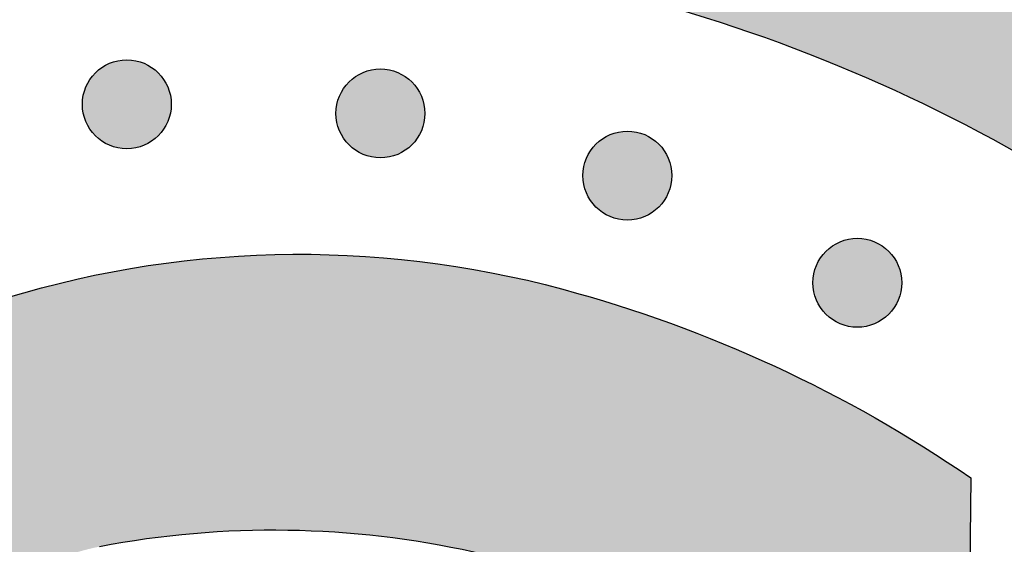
# Model space of a CAD drawing. Header units: millimetres. Extents: x -3873 to -97, y 912 to 4165.
# Tile 215 of 256: x -3594 to -3554, y 1727 to 1748. Entities that reach past the tile are written whole.
import ezdxf

# ---------------------------------------------------------------- set-up
doc = ezdxf.new("R2010")
doc.units = ezdxf.units.MM
doc.layers.add('pattern', color=7, linetype='Continuous', true_color=0x000000)

msp = doc.modelspace()

# ---------------------------------------------------------------- hatches: boundary and pattern name
at = {"layer": 'pattern'}
for points in [[(-3476.751, 1680.564), (-3477.647, 1679.425), (-3478.513, 1678.257), (-3479.348, 1677.063), (-3480.15, 1675.844), (-3480.919, 1674.6), (-3481.654, 1673.334), (-3482.353, 1672.046), (-3483.015, 1670.739), (-3483.641, 1669.413), (-3484.229, 1668.071), (-3484.778, 1666.714), (-3485.287, 1665.344), (-3485.758, 1663.962), (-3486.188, 1662.57), (-3486.579, 1661.17), (-3486.929, 1659.763), (-3487.116, 1661.305), (-3487.345, 1662.845), (-3487.614, 1664.382), (-3487.924, 1665.914), (-3488.275, 1667.439), (-3488.666, 1668.956), (-3489.097, 1670.464), (-3489.568, 1671.96), (-3490.078, 1673.443), (-3490.627, 1674.911), (-3491.214, 1676.364), (-3491.839, 1677.799), (-3492.5, 1679.216), (-3493.196, 1680.612), (-3493.928, 1681.986), (-3494.693, 1683.338), (-3493.711, 1685.137), (-3492.785, 1686.969), (-3491.916, 1688.83), (-3491.106, 1690.719), (-3490.355, 1692.633), (-3489.665, 1694.568), (-3489.037, 1696.522), (-3488.471, 1698.492), (-3488.236, 1699.393), (-3488.016, 1700.3), (-3487.812, 1701.213), (-3487.625, 1702.132), (-3487.453, 1703.055), (-3487.298, 1703.983), (-3487.159, 1704.916), (-3487.037, 1705.852), (-3486.932, 1706.791), (-3486.844, 1707.734), (-3486.772, 1708.678), (-3486.718, 1709.625), (-3486.681, 1710.573), (-3486.661, 1711.522), (-3486.659, 1712.471), (-3486.674, 1713.421), (-3486.706, 1714.37), (-3486.755, 1715.318), (-3486.821, 1716.265), (-3486.905, 1717.21), (-3487.005, 1718.153), (-3487.123, 1719.093), (-3487.257, 1720.03), (-3487.408, 1720.963), (-3487.576, 1721.892), (-3487.76, 1722.816), (-3487.961, 1723.736), (-3488.178, 1724.65), (-3488.41, 1725.558), (-3488.659, 1726.46), (-3488.922, 1727.356), (-3489.201, 1728.244), (-3489.481, 1729.066), (-3489.786, 1729.885), (-3490.116, 1730.7), (-3490.471, 1731.51), (-3490.853, 1732.313), (-3491.259, 1733.109), (-3491.69, 1733.895), (-3492.147, 1734.672), (-3492.628, 1735.438), (-3493.133, 1736.191), (-3493.661, 1736.931), (-3494.213, 1737.656), (-3494.787, 1738.366), (-3495.383, 1739.059), (-3496.001, 1739.735), (-3496.638, 1740.392), (-3497.295, 1741.029), (-3497.971, 1741.647), (-3498.664, 1742.243), (-3499.374, 1742.817), (-3500.099, 1743.369), (-3500.839, 1743.898), (-3501.592, 1744.403), (-3502.358, 1744.883), (-3503.135, 1745.34), (-3503.921, 1745.771), (-3504.717, 1746.178), (-3505.52, 1746.559), (-3506.33, 1746.914), (-3507.145, 1747.245), (-3507.964, 1747.549), (-3508.786, 1747.829), (-3509.675, 1748.108), (-3510.57, 1748.372), (-3511.472, 1748.62), (-3512.38, 1748.852), (-3513.294, 1749.069), (-3514.214, 1749.27), (-3515.138, 1749.454), (-3516.067, 1749.622), (-3517, 1749.773), (-3517.937, 1749.907), (-3518.877, 1750.025), (-3519.82, 1750.126), (-3520.765, 1750.209), (-3521.712, 1750.275), (-3522.66, 1750.325), (-3523.609, 1750.357), (-3524.559, 1750.371), (-3525.508, 1750.369), (-3526.457, 1750.349), (-3527.405, 1750.312), (-3528.352, 1750.258), (-3529.296, 1750.186), (-3530.239, 1750.098), (-3531.178, 1749.993), (-3532.114, 1749.871), (-3533.047, 1749.732), (-3533.975, 1749.577), (-3534.899, 1749.406), (-3535.817, 1749.218), (-3536.73, 1749.014), (-3537.638, 1748.795), (-3538.539, 1748.559), (-3540.507, 1747.994), (-3542.459, 1747.366), (-3544.392, 1746.677), (-3546.304, 1745.927), (-3548.191, 1745.117), (-3550.052, 1744.25), (-3551.882, 1743.325), (-3553.68, 1742.344), (-3554.769, 1742.947), (-3555.872, 1743.53), (-3556.987, 1744.093), (-3558.113, 1744.634), (-3559.25, 1745.154), (-3560.398, 1745.653), (-3561.555, 1746.13), (-3562.722, 1746.585), (-3563.897, 1747.017), (-3565.08, 1747.427), (-3566.27, 1747.814), (-3567.466, 1748.178), (-3568.669, 1748.518), (-3569.876, 1748.836), (-3571.088, 1749.13), (-3572.304, 1749.4), (-3569.397, 1750.092), (-3566.508, 1750.873), (-3563.641, 1751.741), (-3560.801, 1752.697), (-3557.991, 1753.737), (-3555.215, 1754.863), (-3552.477, 1756.07), (-3549.78, 1757.358), (-3548.483, 1757.886), (-3547.17, 1758.388), (-3545.841, 1758.862), (-3544.498, 1759.309), (-3543.142, 1759.727), (-3541.773, 1760.116), (-3540.393, 1760.475), (-3539.001, 1760.805), (-3537.6, 1761.103), (-3536.19, 1761.372), (-3534.772, 1761.608), (-3533.348, 1761.814), (-3531.917, 1761.987), (-3530.483, 1762.129), (-3529.044, 1762.238), (-3527.603, 1762.315), (-3526.161, 1762.36), (-3524.719, 1762.372), (-3523.277, 1762.352), (-3521.837, 1762.3), (-3520.401, 1762.215), (-3518.968, 1762.099), (-3517.54, 1761.95), (-3516.119, 1761.771), (-3514.705, 1761.56), (-3513.299, 1761.318), (-3511.902, 1761.046), (-3510.515, 1760.743), (-3509.139, 1760.412), (-3507.776, 1760.051), (-3506.425, 1759.662), (-3505.088, 1759.245), (-3503.942, 1758.855), (-3502.8, 1758.43), (-3501.664, 1757.97), (-3500.535, 1757.474), (-3499.415, 1756.943), (-3498.306, 1756.376), (-3497.209, 1755.775), (-3496.127, 1755.139), (-3495.059, 1754.468), (-3494.009, 1753.764), (-3492.978, 1753.027), (-3491.967, 1752.258), (-3490.977, 1751.458), (-3490.011, 1750.626), (-3489.069, 1749.766), (-3488.153, 1748.877), (-3487.264, 1747.961), (-3486.404, 1747.019), (-3485.573, 1746.053), (-3484.772, 1745.064), (-3484.003, 1744.052), (-3483.266, 1743.021), (-3482.562, 1741.971), (-3481.891, 1740.903), (-3481.255, 1739.821), (-3480.654, 1738.724), (-3480.087, 1737.615), (-3479.556, 1736.495), (-3479.06, 1735.366), (-3478.6, 1734.23), (-3478.175, 1733.088), (-3477.785, 1731.942), (-3477.279, 1730.304), (-3476.816, 1728.653), (-3476.398, 1726.99), (-3476.024, 1725.318), (-3475.487, 1722.568), (-3475.026, 1719.797), (-3474.641, 1717.008), (-3474.333, 1714.204), (-3474.102, 1711.387), (-3473.951, 1708.563), (-3473.878, 1705.733), (-3473.884, 1702.9), (-3473.97, 1700.069), (-3474.135, 1697.243), (-3474.378, 1694.425), (-3474.7, 1691.618), (-3475.099, 1688.825), (-3475.574, 1686.05), (-3476.125, 1683.295)], [(-3588.108, 1745.611), (-3588.136, 1745.638), (-3588.165, 1745.665), (-3588.195, 1745.692), (-3588.226, 1745.718), (-3588.258, 1745.744), (-3588.29, 1745.769), (-3588.323, 1745.794), (-3588.358, 1745.818), (-3588.392, 1745.841), (-3588.428, 1745.864), (-3588.465, 1745.886), (-3588.502, 1745.907), (-3588.54, 1745.928), (-3588.579, 1745.948), (-3588.618, 1745.966), (-3588.658, 1745.984), (-3588.699, 1746.001), (-3588.74, 1746.017), (-3588.782, 1746.033), (-3588.825, 1746.047), (-3588.868, 1746.06), (-3588.911, 1746.072), (-3588.955, 1746.083), (-3588.999, 1746.093), (-3589.044, 1746.101), (-3589.089, 1746.109), (-3589.134, 1746.115), (-3589.18, 1746.121), (-3589.225, 1746.125), (-3589.271, 1746.128), (-3589.317, 1746.13), (-3589.363, 1746.13), (-3589.409, 1746.13), (-3589.455, 1746.128), (-3589.5, 1746.125), (-3589.546, 1746.121), (-3589.592, 1746.115), (-3589.637, 1746.109), (-3589.682, 1746.101), (-3589.726, 1746.093), (-3589.771, 1746.083), (-3589.815, 1746.072), (-3589.858, 1746.06), (-3589.901, 1746.047), (-3589.944, 1746.033), (-3589.986, 1746.017), (-3590.027, 1746.001), (-3590.068, 1745.984), (-3590.108, 1745.966), (-3590.147, 1745.948), (-3590.186, 1745.928), (-3590.224, 1745.907), (-3590.261, 1745.886), (-3590.298, 1745.864), (-3590.333, 1745.841), (-3590.368, 1745.818), (-3590.402, 1745.794), (-3590.436, 1745.769), (-3590.468, 1745.744), (-3590.5, 1745.718), (-3590.53, 1745.692), (-3590.56, 1745.665), (-3590.589, 1745.638), (-3590.618, 1745.611), (-3590.645, 1745.582), (-3590.672, 1745.553), (-3590.699, 1745.524), (-3590.725, 1745.493), (-3590.751, 1745.461), (-3590.776, 1745.429), (-3590.801, 1745.395), (-3590.825, 1745.361), (-3590.848, 1745.326), (-3590.871, 1745.291), (-3590.893, 1745.254), (-3590.914, 1745.217), (-3590.935, 1745.179), (-3590.954, 1745.14), (-3590.973, 1745.101), (-3590.991, 1745.061), (-3591.008, 1745.02), (-3591.024, 1744.979), (-3591.039, 1744.937), (-3591.054, 1744.894), (-3591.067, 1744.851), (-3591.079, 1744.808), (-3591.09, 1744.764), (-3591.1, 1744.72), (-3591.108, 1744.675), (-3591.116, 1744.63), (-3591.122, 1744.585), (-3591.128, 1744.539), (-3591.132, 1744.494), (-3591.135, 1744.448), (-3591.137, 1744.402), (-3591.137, 1744.356), (-3591.137, 1744.31), (-3591.135, 1744.264), (-3591.132, 1744.218), (-3591.128, 1744.173), (-3591.122, 1744.127), (-3591.116, 1744.082), (-3591.108, 1744.037), (-3591.1, 1743.992), (-3591.09, 1743.948), (-3591.079, 1743.904), (-3591.067, 1743.861), (-3591.054, 1743.818), (-3591.039, 1743.775), (-3591.024, 1743.733), (-3591.008, 1743.692), (-3590.991, 1743.651), (-3590.973, 1743.611), (-3590.954, 1743.572), (-3590.935, 1743.533), (-3590.914, 1743.495), (-3590.893, 1743.458), (-3590.871, 1743.421), (-3590.848, 1743.385), (-3590.825, 1743.351), (-3590.801, 1743.316), (-3590.776, 1743.283), (-3590.751, 1743.251), (-3590.725, 1743.219), (-3590.699, 1743.188), (-3590.672, 1743.159), (-3590.645, 1743.129), (-3590.618, 1743.101), (-3590.589, 1743.074), (-3590.56, 1743.047), (-3590.53, 1743.02), (-3590.5, 1742.994), (-3590.468, 1742.968), (-3590.436, 1742.943), (-3590.402, 1742.918), (-3590.368, 1742.894), (-3590.333, 1742.871), (-3590.298, 1742.848), (-3590.261, 1742.826), (-3590.224, 1742.805), (-3590.186, 1742.784), (-3590.147, 1742.764), (-3590.108, 1742.746), (-3590.068, 1742.728), (-3590.027, 1742.711), (-3589.986, 1742.694), (-3589.944, 1742.679), (-3589.901, 1742.665), (-3589.858, 1742.652), (-3589.815, 1742.64), (-3589.771, 1742.629), (-3589.726, 1742.619), (-3589.682, 1742.611), (-3589.637, 1742.603), (-3589.592, 1742.596), (-3589.546, 1742.591), (-3589.5, 1742.587), (-3589.455, 1742.584), (-3589.409, 1742.582), (-3589.363, 1742.582), (-3589.317, 1742.582), (-3589.271, 1742.584), (-3589.225, 1742.587), (-3589.18, 1742.591), (-3589.134, 1742.596), (-3589.089, 1742.603), (-3589.044, 1742.611), (-3588.999, 1742.619), (-3588.955, 1742.629), (-3588.911, 1742.64), (-3588.868, 1742.652), (-3588.825, 1742.665), (-3588.782, 1742.679), (-3588.74, 1742.694), (-3588.699, 1742.711), (-3588.658, 1742.728), (-3588.618, 1742.746), (-3588.579, 1742.764), (-3588.54, 1742.784), (-3588.502, 1742.805), (-3588.465, 1742.826), (-3588.428, 1742.848), (-3588.392, 1742.871), (-3588.358, 1742.894), (-3588.323, 1742.918), (-3588.29, 1742.943), (-3588.258, 1742.968), (-3588.226, 1742.994), (-3588.195, 1743.02), (-3588.165, 1743.047), (-3588.136, 1743.074), (-3588.108, 1743.101), (-3588.081, 1743.129), (-3588.054, 1743.159), (-3588.027, 1743.188), (-3588.001, 1743.219), (-3587.975, 1743.251), (-3587.95, 1743.283), (-3587.925, 1743.316), (-3587.901, 1743.351), (-3587.878, 1743.385), (-3587.855, 1743.421), (-3587.833, 1743.458), (-3587.811, 1743.495), (-3587.791, 1743.533), (-3587.771, 1743.572), (-3587.752, 1743.611), (-3587.735, 1743.651), (-3587.718, 1743.692), (-3587.701, 1743.733), (-3587.686, 1743.775), (-3587.672, 1743.818), (-3587.659, 1743.861), (-3587.647, 1743.904), (-3587.636, 1743.948), (-3587.626, 1743.992), (-3587.618, 1744.037), (-3587.61, 1744.082), (-3587.603, 1744.127), (-3587.598, 1744.173), (-3587.594, 1744.218), (-3587.591, 1744.264), (-3587.589, 1744.31), (-3587.589, 1744.356), (-3587.589, 1744.402), (-3587.591, 1744.448), (-3587.594, 1744.494), (-3587.598, 1744.539), (-3587.603, 1744.585), (-3587.61, 1744.63), (-3587.618, 1744.675), (-3587.626, 1744.72), (-3587.636, 1744.764), (-3587.647, 1744.808), (-3587.659, 1744.851), (-3587.672, 1744.894), (-3587.686, 1744.937), (-3587.701, 1744.979), (-3587.718, 1745.02), (-3587.735, 1745.061), (-3587.752, 1745.101), (-3587.771, 1745.14), (-3587.791, 1745.179), (-3587.811, 1745.217), (-3587.833, 1745.254), (-3587.855, 1745.291), (-3587.878, 1745.326), (-3587.901, 1745.361), (-3587.925, 1745.395), (-3587.95, 1745.429), (-3587.975, 1745.461), (-3588.001, 1745.493), (-3588.027, 1745.524), (-3588.054, 1745.553), (-3588.081, 1745.582)], [(-3577.983, 1745.245), (-3578.011, 1745.273), (-3578.04, 1745.3), (-3578.07, 1745.327), (-3578.101, 1745.353), (-3578.132, 1745.379), (-3578.165, 1745.404), (-3578.198, 1745.429), (-3578.232, 1745.453), (-3578.267, 1745.476), (-3578.303, 1745.499), (-3578.339, 1745.521), (-3578.376, 1745.542), (-3578.414, 1745.563), (-3578.453, 1745.582), (-3578.493, 1745.601), (-3578.533, 1745.619), (-3578.573, 1745.636), (-3578.615, 1745.652), (-3578.657, 1745.667), (-3578.699, 1745.681), (-3578.742, 1745.694), (-3578.786, 1745.706), (-3578.829, 1745.717), (-3578.874, 1745.727), (-3578.918, 1745.736), (-3578.963, 1745.744), (-3579.009, 1745.75), (-3579.054, 1745.755), (-3579.1, 1745.76), (-3579.146, 1745.763), (-3579.191, 1745.764), (-3579.237, 1745.765), (-3579.283, 1745.764), (-3579.329, 1745.763), (-3579.375, 1745.76), (-3579.421, 1745.755), (-3579.466, 1745.75), (-3579.511, 1745.744), (-3579.556, 1745.736), (-3579.601, 1745.727), (-3579.645, 1745.717), (-3579.689, 1745.706), (-3579.733, 1745.694), (-3579.776, 1745.681), (-3579.818, 1745.667), (-3579.86, 1745.652), (-3579.901, 1745.636), (-3579.942, 1745.619), (-3579.982, 1745.601), (-3580.022, 1745.582), (-3580.06, 1745.563), (-3580.098, 1745.542), (-3580.136, 1745.521), (-3580.172, 1745.499), (-3580.208, 1745.476), (-3580.243, 1745.453), (-3580.277, 1745.429), (-3580.31, 1745.404), (-3580.343, 1745.379), (-3580.374, 1745.353), (-3580.405, 1745.327), (-3580.435, 1745.3), (-3580.464, 1745.273), (-3580.492, 1745.245), (-3580.52, 1745.217), (-3580.547, 1745.188), (-3580.573, 1745.158), (-3580.6, 1745.127), (-3580.625, 1745.096), (-3580.651, 1745.063), (-3580.675, 1745.03), (-3580.699, 1744.996), (-3580.723, 1744.961), (-3580.745, 1744.925), (-3580.767, 1744.889), (-3580.789, 1744.852), (-3580.809, 1744.814), (-3580.829, 1744.775), (-3580.848, 1744.735), (-3580.866, 1744.695), (-3580.883, 1744.655), (-3580.899, 1744.613), (-3580.914, 1744.571), (-3580.928, 1744.529), (-3580.941, 1744.486), (-3580.953, 1744.442), (-3580.964, 1744.399), (-3580.974, 1744.354), (-3580.983, 1744.31), (-3580.99, 1744.265), (-3580.997, 1744.219), (-3581.002, 1744.174), (-3581.006, 1744.128), (-3581.009, 1744.082), (-3581.011, 1744.037), (-3581.012, 1743.991), (-3581.011, 1743.945), (-3581.009, 1743.899), (-3581.006, 1743.853), (-3581.002, 1743.807), (-3580.997, 1743.762), (-3580.99, 1743.717), (-3580.983, 1743.672), (-3580.974, 1743.627), (-3580.964, 1743.583), (-3580.953, 1743.539), (-3580.941, 1743.495), (-3580.928, 1743.452), (-3580.914, 1743.41), (-3580.899, 1743.368), (-3580.883, 1743.327), (-3580.866, 1743.286), (-3580.848, 1743.246), (-3580.829, 1743.206), (-3580.809, 1743.168), (-3580.789, 1743.13), (-3580.767, 1743.092), (-3580.745, 1743.056), (-3580.723, 1743.02), (-3580.699, 1742.985), (-3580.675, 1742.951), (-3580.651, 1742.918), (-3580.625, 1742.885), (-3580.6, 1742.854), (-3580.573, 1742.823), (-3580.547, 1742.793), (-3580.52, 1742.764), (-3580.492, 1742.736), (-3580.464, 1742.709), (-3580.435, 1742.681), (-3580.405, 1742.655), (-3580.374, 1742.628), (-3580.343, 1742.603), (-3580.31, 1742.577), (-3580.277, 1742.553), (-3580.243, 1742.529), (-3580.208, 1742.505), (-3580.172, 1742.483), (-3580.136, 1742.461), (-3580.098, 1742.439), (-3580.06, 1742.419), (-3580.022, 1742.399), (-3579.982, 1742.38), (-3579.942, 1742.362), (-3579.901, 1742.345), (-3579.86, 1742.329), (-3579.818, 1742.314), (-3579.776, 1742.3), (-3579.733, 1742.287), (-3579.689, 1742.275), (-3579.645, 1742.264), (-3579.601, 1742.254), (-3579.556, 1742.245), (-3579.511, 1742.238), (-3579.466, 1742.231), (-3579.421, 1742.226), (-3579.375, 1742.222), (-3579.329, 1742.219), (-3579.283, 1742.217), (-3579.237, 1742.216), (-3579.191, 1742.217), (-3579.146, 1742.219), (-3579.1, 1742.222), (-3579.054, 1742.226), (-3579.009, 1742.231), (-3578.963, 1742.238), (-3578.918, 1742.245), (-3578.874, 1742.254), (-3578.829, 1742.264), (-3578.786, 1742.275), (-3578.742, 1742.287), (-3578.699, 1742.3), (-3578.657, 1742.314), (-3578.615, 1742.329), (-3578.573, 1742.345), (-3578.533, 1742.362), (-3578.493, 1742.38), (-3578.453, 1742.399), (-3578.414, 1742.419), (-3578.376, 1742.439), (-3578.339, 1742.461), (-3578.303, 1742.483), (-3578.267, 1742.505), (-3578.232, 1742.529), (-3578.198, 1742.553), (-3578.165, 1742.577), (-3578.132, 1742.603), (-3578.101, 1742.628), (-3578.07, 1742.655), (-3578.04, 1742.681), (-3578.011, 1742.709), (-3577.983, 1742.736), (-3577.955, 1742.764), (-3577.928, 1742.793), (-3577.901, 1742.823), (-3577.875, 1742.854), (-3577.849, 1742.885), (-3577.824, 1742.918), (-3577.799, 1742.951), (-3577.775, 1742.985), (-3577.752, 1743.02), (-3577.729, 1743.056), (-3577.707, 1743.092), (-3577.686, 1743.13), (-3577.665, 1743.168), (-3577.646, 1743.206), (-3577.627, 1743.246), (-3577.609, 1743.286), (-3577.592, 1743.327), (-3577.576, 1743.368), (-3577.561, 1743.41), (-3577.547, 1743.452), (-3577.534, 1743.495), (-3577.522, 1743.539), (-3577.511, 1743.583), (-3577.501, 1743.627), (-3577.492, 1743.672), (-3577.484, 1743.717), (-3577.478, 1743.762), (-3577.473, 1743.807), (-3577.468, 1743.853), (-3577.465, 1743.899), (-3577.464, 1743.945), (-3577.463, 1743.991), (-3577.464, 1744.037), (-3577.465, 1744.082), (-3577.468, 1744.128), (-3577.473, 1744.174), (-3577.478, 1744.219), (-3577.484, 1744.265), (-3577.492, 1744.31), (-3577.501, 1744.354), (-3577.511, 1744.399), (-3577.522, 1744.442), (-3577.534, 1744.486), (-3577.547, 1744.529), (-3577.561, 1744.571), (-3577.576, 1744.613), (-3577.592, 1744.655), (-3577.609, 1744.695), (-3577.627, 1744.735), (-3577.646, 1744.775), (-3577.665, 1744.814), (-3577.686, 1744.852), (-3577.707, 1744.889), (-3577.729, 1744.925), (-3577.752, 1744.961), (-3577.775, 1744.996), (-3577.799, 1745.03), (-3577.824, 1745.063), (-3577.849, 1745.096), (-3577.875, 1745.127), (-3577.901, 1745.158), (-3577.928, 1745.188), (-3577.955, 1745.217)], [(-3568.122, 1742.765), (-3568.15, 1742.792), (-3568.179, 1742.819), (-3568.209, 1742.846), (-3568.24, 1742.872), (-3568.271, 1742.898), (-3568.304, 1742.923), (-3568.337, 1742.948), (-3568.371, 1742.972), (-3568.406, 1742.995), (-3568.442, 1743.018), (-3568.478, 1743.04), (-3568.516, 1743.061), (-3568.554, 1743.082), (-3568.592, 1743.102), (-3568.632, 1743.12), (-3568.672, 1743.138), (-3568.713, 1743.155), (-3568.754, 1743.172), (-3568.796, 1743.187), (-3568.838, 1743.201), (-3568.881, 1743.214), (-3568.925, 1743.226), (-3568.969, 1743.237), (-3569.013, 1743.247), (-3569.058, 1743.255), (-3569.103, 1743.263), (-3569.148, 1743.27), (-3569.193, 1743.275), (-3569.239, 1743.279), (-3569.285, 1743.282), (-3569.331, 1743.284), (-3569.377, 1743.284), (-3569.422, 1743.284), (-3569.468, 1743.282), (-3569.514, 1743.279), (-3569.56, 1743.275), (-3569.605, 1743.27), (-3569.65, 1743.263), (-3569.695, 1743.255), (-3569.74, 1743.247), (-3569.784, 1743.237), (-3569.828, 1743.226), (-3569.872, 1743.214), (-3569.915, 1743.201), (-3569.957, 1743.187), (-3569.999, 1743.172), (-3570.04, 1743.155), (-3570.081, 1743.138), (-3570.121, 1743.12), (-3570.161, 1743.102), (-3570.199, 1743.082), (-3570.237, 1743.061), (-3570.275, 1743.04), (-3570.311, 1743.018), (-3570.347, 1742.995), (-3570.382, 1742.972), (-3570.416, 1742.948), (-3570.449, 1742.923), (-3570.482, 1742.898), (-3570.513, 1742.872), (-3570.544, 1742.846), (-3570.574, 1742.819), (-3570.603, 1742.792), (-3570.631, 1742.765), (-3570.659, 1742.737), (-3570.686, 1742.707), (-3570.713, 1742.678), (-3570.739, 1742.647), (-3570.765, 1742.615), (-3570.79, 1742.583), (-3570.814, 1742.55), (-3570.838, 1742.515), (-3570.862, 1742.48), (-3570.885, 1742.445), (-3570.907, 1742.408), (-3570.928, 1742.371), (-3570.948, 1742.333), (-3570.968, 1742.294), (-3570.987, 1742.255), (-3571.005, 1742.215), (-3571.022, 1742.174), (-3571.038, 1742.133), (-3571.053, 1742.091), (-3571.067, 1742.048), (-3571.08, 1742.005), (-3571.092, 1741.962), (-3571.103, 1741.918), (-3571.113, 1741.874), (-3571.122, 1741.829), (-3571.13, 1741.784), (-3571.136, 1741.739), (-3571.141, 1741.693), (-3571.145, 1741.648), (-3571.148, 1741.602), (-3571.15, 1741.556), (-3571.151, 1741.51), (-3571.15, 1741.464), (-3571.148, 1741.418), (-3571.145, 1741.372), (-3571.141, 1741.327), (-3571.136, 1741.281), (-3571.13, 1741.236), (-3571.122, 1741.191), (-3571.113, 1741.146), (-3571.103, 1741.102), (-3571.092, 1741.058), (-3571.08, 1741.015), (-3571.067, 1740.972), (-3571.053, 1740.929), (-3571.038, 1740.887), (-3571.022, 1740.846), (-3571.005, 1740.805), (-3570.987, 1740.765), (-3570.968, 1740.726), (-3570.948, 1740.687), (-3570.928, 1740.649), (-3570.907, 1740.612), (-3570.885, 1740.575), (-3570.862, 1740.54), (-3570.838, 1740.505), (-3570.814, 1740.471), (-3570.79, 1740.437), (-3570.765, 1740.405), (-3570.739, 1740.373), (-3570.713, 1740.342), (-3570.686, 1740.313), (-3570.659, 1740.284), (-3570.631, 1740.255), (-3570.603, 1740.228), (-3570.574, 1740.201), (-3570.544, 1740.174), (-3570.513, 1740.148), (-3570.482, 1740.122), (-3570.449, 1740.097), (-3570.416, 1740.072), (-3570.382, 1740.048), (-3570.347, 1740.025), (-3570.311, 1740.002), (-3570.275, 1739.98), (-3570.237, 1739.959), (-3570.199, 1739.938), (-3570.161, 1739.918), (-3570.121, 1739.9), (-3570.081, 1739.882), (-3570.04, 1739.865), (-3569.999, 1739.849), (-3569.957, 1739.833), (-3569.915, 1739.819), (-3569.872, 1739.806), (-3569.828, 1739.794), (-3569.784, 1739.783), (-3569.74, 1739.773), (-3569.695, 1739.765), (-3569.65, 1739.757), (-3569.605, 1739.751), (-3569.56, 1739.745), (-3569.514, 1739.741), (-3569.468, 1739.738), (-3569.422, 1739.736), (-3569.377, 1739.736), (-3569.331, 1739.736), (-3569.285, 1739.738), (-3569.239, 1739.741), (-3569.193, 1739.745), (-3569.148, 1739.751), (-3569.103, 1739.757), (-3569.058, 1739.765), (-3569.013, 1739.773), (-3568.969, 1739.783), (-3568.925, 1739.794), (-3568.881, 1739.806), (-3568.838, 1739.819), (-3568.796, 1739.833), (-3568.754, 1739.849), (-3568.713, 1739.865), (-3568.672, 1739.882), (-3568.632, 1739.9), (-3568.592, 1739.918), (-3568.554, 1739.938), (-3568.516, 1739.959), (-3568.478, 1739.98), (-3568.442, 1740.002), (-3568.406, 1740.025), (-3568.371, 1740.048), (-3568.337, 1740.072), (-3568.304, 1740.097), (-3568.271, 1740.122), (-3568.24, 1740.148), (-3568.209, 1740.174), (-3568.179, 1740.201), (-3568.15, 1740.228), (-3568.122, 1740.255), (-3568.094, 1740.284), (-3568.067, 1740.313), (-3568.041, 1740.342), (-3568.014, 1740.373), (-3567.988, 1740.405), (-3567.963, 1740.437), (-3567.939, 1740.471), (-3567.915, 1740.505), (-3567.891, 1740.54), (-3567.868, 1740.575), (-3567.846, 1740.612), (-3567.825, 1740.649), (-3567.805, 1740.687), (-3567.785, 1740.726), (-3567.766, 1740.765), (-3567.748, 1740.805), (-3567.731, 1740.846), (-3567.715, 1740.887), (-3567.7, 1740.929), (-3567.686, 1740.972), (-3567.673, 1741.015), (-3567.661, 1741.058), (-3567.65, 1741.102), (-3567.64, 1741.146), (-3567.631, 1741.191), (-3567.623, 1741.236), (-3567.617, 1741.281), (-3567.612, 1741.327), (-3567.608, 1741.372), (-3567.605, 1741.418), (-3567.603, 1741.464), (-3567.602, 1741.51), (-3567.603, 1741.556), (-3567.605, 1741.602), (-3567.608, 1741.648), (-3567.612, 1741.693), (-3567.617, 1741.739), (-3567.623, 1741.784), (-3567.631, 1741.829), (-3567.64, 1741.874), (-3567.65, 1741.918), (-3567.661, 1741.962), (-3567.673, 1742.005), (-3567.686, 1742.048), (-3567.7, 1742.091), (-3567.715, 1742.133), (-3567.731, 1742.174), (-3567.748, 1742.215), (-3567.766, 1742.255), (-3567.785, 1742.294), (-3567.805, 1742.333), (-3567.825, 1742.371), (-3567.846, 1742.408), (-3567.868, 1742.445), (-3567.891, 1742.48), (-3567.915, 1742.515), (-3567.939, 1742.55), (-3567.963, 1742.583), (-3567.988, 1742.615), (-3568.014, 1742.647), (-3568.041, 1742.678), (-3568.067, 1742.707), (-3568.094, 1742.737)], [(-3558.94, 1738.489), (-3558.969, 1738.516), (-3558.998, 1738.543), (-3559.027, 1738.57), (-3559.058, 1738.596), (-3559.09, 1738.622), (-3559.122, 1738.647), (-3559.156, 1738.672), (-3559.19, 1738.696), (-3559.225, 1738.719), (-3559.26, 1738.742), (-3559.297, 1738.764), (-3559.334, 1738.786), (-3559.372, 1738.806), (-3559.411, 1738.826), (-3559.45, 1738.845), (-3559.49, 1738.862), (-3559.531, 1738.879), (-3559.572, 1738.896), (-3559.614, 1738.911), (-3559.657, 1738.925), (-3559.7, 1738.938), (-3559.743, 1738.95), (-3559.787, 1738.961), (-3559.831, 1738.971), (-3559.876, 1738.98), (-3559.921, 1738.987), (-3559.966, 1738.994), (-3560.012, 1738.999), (-3560.057, 1739.003), (-3560.103, 1739.006), (-3560.149, 1739.008), (-3560.195, 1739.008), (-3560.241, 1739.008), (-3560.287, 1739.006), (-3560.333, 1739.003), (-3560.378, 1738.999), (-3560.424, 1738.994), (-3560.469, 1738.987), (-3560.514, 1738.98), (-3560.559, 1738.971), (-3560.603, 1738.961), (-3560.647, 1738.95), (-3560.69, 1738.938), (-3560.733, 1738.925), (-3560.776, 1738.911), (-3560.818, 1738.896), (-3560.859, 1738.879), (-3560.9, 1738.862), (-3560.94, 1738.845), (-3560.979, 1738.826), (-3561.018, 1738.806), (-3561.056, 1738.786), (-3561.093, 1738.764), (-3561.13, 1738.742), (-3561.165, 1738.719), (-3561.2, 1738.696), (-3561.235, 1738.672), (-3561.268, 1738.647), (-3561.3, 1738.622), (-3561.332, 1738.596), (-3561.363, 1738.57), (-3561.392, 1738.543), (-3561.421, 1738.516), (-3561.45, 1738.489), (-3561.477, 1738.461), (-3561.504, 1738.432), (-3561.531, 1738.402), (-3561.557, 1738.371), (-3561.583, 1738.339), (-3561.608, 1738.307), (-3561.633, 1738.274), (-3561.657, 1738.239), (-3561.68, 1738.205), (-3561.703, 1738.169), (-3561.725, 1738.132), (-3561.746, 1738.095), (-3561.767, 1738.057), (-3561.787, 1738.018), (-3561.805, 1737.979), (-3561.823, 1737.939), (-3561.84, 1737.898), (-3561.857, 1737.857), (-3561.872, 1737.815), (-3561.886, 1737.772), (-3561.899, 1737.729), (-3561.911, 1737.686), (-3561.922, 1737.642), (-3561.932, 1737.598), (-3561.94, 1737.553), (-3561.948, 1737.508), (-3561.955, 1737.463), (-3561.96, 1737.417), (-3561.964, 1737.372), (-3561.967, 1737.326), (-3561.969, 1737.28), (-3561.969, 1737.234), (-3561.969, 1737.188), (-3561.967, 1737.142), (-3561.964, 1737.097), (-3561.96, 1737.051), (-3561.955, 1737.005), (-3561.948, 1736.96), (-3561.94, 1736.915), (-3561.932, 1736.871), (-3561.922, 1736.826), (-3561.911, 1736.782), (-3561.899, 1736.739), (-3561.886, 1736.696), (-3561.872, 1736.653), (-3561.857, 1736.611), (-3561.84, 1736.57), (-3561.823, 1736.529), (-3561.805, 1736.489), (-3561.787, 1736.45), (-3561.767, 1736.411), (-3561.746, 1736.373), (-3561.725, 1736.336), (-3561.703, 1736.299), (-3561.68, 1736.264), (-3561.657, 1736.229), (-3561.633, 1736.195), (-3561.608, 1736.161), (-3561.583, 1736.129), (-3561.557, 1736.097), (-3561.531, 1736.067), (-3561.504, 1736.037), (-3561.477, 1736.008), (-3561.45, 1735.979), (-3561.421, 1735.952), (-3561.392, 1735.925), (-3561.363, 1735.898), (-3561.332, 1735.872), (-3561.3, 1735.846), (-3561.268, 1735.821), (-3561.235, 1735.796), (-3561.2, 1735.772), (-3561.165, 1735.749), (-3561.13, 1735.726), (-3561.093, 1735.704), (-3561.056, 1735.683), (-3561.018, 1735.662), (-3560.979, 1735.643), (-3560.94, 1735.624), (-3560.9, 1735.606), (-3560.859, 1735.589), (-3560.818, 1735.573), (-3560.776, 1735.558), (-3560.733, 1735.543), (-3560.69, 1735.53), (-3560.647, 1735.518), (-3560.603, 1735.507), (-3560.559, 1735.497), (-3560.514, 1735.489), (-3560.469, 1735.481), (-3560.424, 1735.475), (-3560.378, 1735.469), (-3560.333, 1735.465), (-3560.287, 1735.462), (-3560.241, 1735.46), (-3560.195, 1735.46), (-3560.149, 1735.46), (-3560.103, 1735.462), (-3560.057, 1735.465), (-3560.012, 1735.469), (-3559.966, 1735.475), (-3559.921, 1735.481), (-3559.876, 1735.489), (-3559.831, 1735.497), (-3559.787, 1735.507), (-3559.743, 1735.518), (-3559.7, 1735.53), (-3559.657, 1735.543), (-3559.614, 1735.558), (-3559.572, 1735.573), (-3559.531, 1735.589), (-3559.49, 1735.606), (-3559.45, 1735.624), (-3559.411, 1735.643), (-3559.372, 1735.662), (-3559.334, 1735.683), (-3559.297, 1735.704), (-3559.26, 1735.726), (-3559.225, 1735.749), (-3559.19, 1735.772), (-3559.156, 1735.796), (-3559.122, 1735.821), (-3559.09, 1735.846), (-3559.058, 1735.872), (-3559.027, 1735.898), (-3558.998, 1735.925), (-3558.969, 1735.952), (-3558.94, 1735.979), (-3558.913, 1736.008), (-3558.886, 1736.037), (-3558.859, 1736.067), (-3558.833, 1736.097), (-3558.807, 1736.129), (-3558.782, 1736.161), (-3558.757, 1736.195), (-3558.733, 1736.229), (-3558.71, 1736.264), (-3558.687, 1736.299), (-3558.665, 1736.336), (-3558.644, 1736.373), (-3558.623, 1736.411), (-3558.603, 1736.45), (-3558.585, 1736.489), (-3558.567, 1736.529), (-3558.55, 1736.57), (-3558.534, 1736.611), (-3558.518, 1736.653), (-3558.504, 1736.696), (-3558.491, 1736.739), (-3558.479, 1736.782), (-3558.468, 1736.826), (-3558.458, 1736.871), (-3558.45, 1736.915), (-3558.442, 1736.96), (-3558.436, 1737.005), (-3558.43, 1737.051), (-3558.426, 1737.097), (-3558.423, 1737.142), (-3558.421, 1737.188), (-3558.421, 1737.234), (-3558.421, 1737.28), (-3558.423, 1737.326), (-3558.426, 1737.372), (-3558.43, 1737.417), (-3558.436, 1737.463), (-3558.442, 1737.508), (-3558.45, 1737.553), (-3558.458, 1737.598), (-3558.468, 1737.642), (-3558.479, 1737.686), (-3558.491, 1737.729), (-3558.504, 1737.772), (-3558.518, 1737.815), (-3558.534, 1737.857), (-3558.55, 1737.898), (-3558.567, 1737.939), (-3558.585, 1737.979), (-3558.603, 1738.018), (-3558.623, 1738.057), (-3558.644, 1738.095), (-3558.665, 1738.132), (-3558.687, 1738.169), (-3558.71, 1738.205), (-3558.733, 1738.239), (-3558.757, 1738.274), (-3558.782, 1738.307), (-3558.807, 1738.339), (-3558.833, 1738.371), (-3558.859, 1738.402), (-3558.886, 1738.432), (-3558.913, 1738.461)], [(-3561.863, 1720.397), (-3562.615, 1720.922), (-3563.384, 1721.431), (-3564.168, 1721.923), (-3564.968, 1722.398), (-3565.782, 1722.853), (-3566.611, 1723.29), (-3567.453, 1723.707), (-3568.308, 1724.104), (-3569.174, 1724.48), (-3570.053, 1724.834), (-3570.941, 1725.167), (-3571.84, 1725.477), (-3572.747, 1725.765), (-3573.662, 1726.029), (-3574.585, 1726.27), (-3575.513, 1726.488), (-3576.447, 1726.681), (-3577.385, 1726.85), (-3578.327, 1726.995), (-3579.271, 1727.116), (-3580.217, 1727.213), (-3581.163, 1727.285), (-3582.109, 1727.333), (-3583.053, 1727.356), (-3583.996, 1727.356), (-3584.935, 1727.332), (-3585.871, 1727.284), (-3586.801, 1727.213), (-3587.726, 1727.119), (-3588.645, 1727.003), (-3589.556, 1726.864), (-3590.459, 1726.704), (-3590.608, 1726.674), (-3590.757, 1726.641), (-3590.906, 1726.605), (-3591.054, 1726.567), (-3591.202, 1726.526), (-3591.35, 1726.482), (-3591.497, 1726.435), (-3591.643, 1726.385), (-3591.789, 1726.333), (-3591.933, 1726.278), (-3592.077, 1726.22), (-3592.22, 1726.159), (-3592.361, 1726.096), (-3592.502, 1726.029), (-3592.641, 1725.961), (-3592.779, 1725.889), (-3592.916, 1725.815), (-3593.051, 1725.739), (-3593.185, 1725.66), (-3593.317, 1725.578), (-3593.448, 1725.494), (-3593.576, 1725.408), (-3593.703, 1725.32), (-3593.829, 1725.229), (-3593.952, 1725.136), (-3594.073, 1725.041), (-3594.193, 1724.943), (-3594.31, 1724.844), (-3594.425, 1724.743), (-3594.538, 1724.64), (-3594.649, 1724.535), (-3594.757, 1724.428), (-3594.864, 1724.32), (-3594.969, 1724.209), (-3595.072, 1724.096), (-3595.173, 1723.981), (-3595.272, 1723.864), (-3595.37, 1723.744), (-3595.465, 1723.623), (-3595.558, 1723.5), (-3595.649, 1723.374), (-3595.737, 1723.247), (-3595.823, 1723.119), (-3595.907, 1722.988), (-3595.989, 1722.856), (-3596.068, 1722.722), (-3596.144, 1722.587), (-3596.218, 1722.45), (-3596.29, 1722.312), (-3596.358, 1722.173), (-3596.425, 1722.032), (-3596.488, 1721.891), (-3596.549, 1721.748), (-3596.607, 1721.604), (-3596.662, 1721.46), (-3596.714, 1721.314), (-3596.764, 1721.168), (-3596.811, 1721.021), (-3596.855, 1720.874), (-3596.896, 1720.726), (-3596.934, 1720.577), (-3596.97, 1720.428), (-3597.003, 1720.279), (-3597.032, 1720.13), (-3597.193, 1719.227), (-3597.332, 1718.316), (-3597.448, 1717.397), (-3597.542, 1716.472), (-3597.613, 1715.542), (-3597.661, 1714.606), (-3597.685, 1713.667), (-3597.685, 1712.724), (-3597.662, 1711.78), (-3597.614, 1710.834), (-3597.542, 1709.888), (-3597.445, 1708.942), (-3597.324, 1707.998), (-3597.179, 1707.056), (-3597.01, 1706.118), (-3596.817, 1705.184), (-3596.599, 1704.256), (-3596.358, 1703.333), (-3596.094, 1702.418), (-3595.806, 1701.511), (-3595.496, 1700.612), (-3595.163, 1699.724), (-3594.809, 1698.846), (-3594.433, 1697.979), (-3594.036, 1697.124), (-3593.619, 1696.282), (-3593.182, 1695.453), (-3592.727, 1694.639), (-3592.252, 1693.839), (-3591.76, 1693.055), (-3591.251, 1692.286), (-3590.725, 1691.535), (-3589.557, 1689.964), (-3588.335, 1688.434), (-3587.06, 1686.947), (-3585.736, 1685.505), (-3599.78, 1685.338), (-3600.405, 1686.27), (-3601.012, 1687.216), (-3601.599, 1688.176), (-3602.166, 1689.149), (-3602.714, 1690.136), (-3603.24, 1691.134), (-3603.746, 1692.143), (-3604.231, 1693.163), (-3604.693, 1694.193), (-3605.134, 1695.233), (-3605.553, 1696.281), (-3605.949, 1697.337), (-3606.322, 1698.4), (-3606.673, 1699.469), (-3607, 1700.544), (-3607.305, 1701.625), (-3607.486, 1702.319), (-3607.655, 1703.018), (-3607.812, 1703.721), (-3607.956, 1704.429), (-3608.089, 1705.14), (-3608.208, 1705.856), (-3608.315, 1706.574), (-3608.409, 1707.295), (-3608.49, 1708.019), (-3608.558, 1708.745), (-3608.613, 1709.473), (-3608.655, 1710.202), (-3608.683, 1710.932), (-3608.698, 1711.663), (-3608.7, 1712.395), (-3608.689, 1713.126), (-3608.665, 1713.857), (-3608.627, 1714.588), (-3608.575, 1715.317), (-3608.511, 1716.045), (-3608.434, 1716.772), (-3608.343, 1717.496), (-3608.24, 1718.218), (-3608.123, 1718.937), (-3607.994, 1719.652), (-3607.852, 1720.364), (-3607.697, 1721.073), (-3607.53, 1721.777), (-3607.351, 1722.477), (-3607.16, 1723.172), (-3606.957, 1723.862), (-3606.742, 1724.546), (-3606.568, 1725.058), (-3606.378, 1725.565), (-3606.173, 1726.068), (-3605.953, 1726.567), (-3605.718, 1727.059), (-3605.468, 1727.544), (-3605.204, 1728.023), (-3604.925, 1728.493), (-3604.633, 1728.956), (-3604.327, 1729.409), (-3604.008, 1729.852), (-3603.676, 1730.285), (-3603.333, 1730.708), (-3602.978, 1731.119), (-3602.612, 1731.519), (-3602.236, 1731.907), (-3601.848, 1732.283), (-3601.448, 1732.649), (-3601.037, 1733.004), (-3600.614, 1733.347), (-3600.181, 1733.679), (-3599.738, 1733.998), (-3599.285, 1734.304), (-3598.822, 1734.596), (-3598.352, 1734.875), (-3597.873, 1735.139), (-3597.388, 1735.389), (-3596.895, 1735.624), (-3596.397, 1735.844), (-3595.894, 1736.049), (-3595.386, 1736.239), (-3594.875, 1736.413), (-3594.191, 1736.628), (-3593.501, 1736.831), (-3592.806, 1737.022), (-3592.106, 1737.201), (-3591.402, 1737.368), (-3590.693, 1737.523), (-3589.981, 1737.665), (-3589.265, 1737.794), (-3588.547, 1737.911), (-3587.825, 1738.014), (-3587.101, 1738.105), (-3586.374, 1738.182), (-3585.646, 1738.247), (-3584.917, 1738.298), (-3584.186, 1738.336), (-3583.455, 1738.36), (-3582.724, 1738.371), (-3581.992, 1738.37), (-3581.261, 1738.354), (-3580.531, 1738.326), (-3579.801, 1738.284), (-3579.074, 1738.229), (-3578.348, 1738.161), (-3577.624, 1738.08), (-3576.903, 1737.986), (-3576.185, 1737.879), (-3575.469, 1737.76), (-3574.758, 1737.628), (-3574.05, 1737.483), (-3573.347, 1737.326), (-3572.648, 1737.157), (-3571.954, 1736.976), (-3570.873, 1736.671), (-3569.798, 1736.344), (-3568.729, 1735.993), (-3567.666, 1735.62), (-3566.61, 1735.224), (-3565.562, 1734.805), (-3564.522, 1734.364), (-3563.492, 1733.902), (-3562.472, 1733.417), (-3561.463, 1732.912), (-3560.465, 1732.385), (-3559.478, 1731.838), (-3558.505, 1731.27), (-3557.545, 1730.683), (-3556.598, 1730.076), (-3555.667, 1729.451), (-3555.834, 1715.407), (-3557.276, 1716.731), (-3558.763, 1718.006), (-3560.293, 1719.228)]]:
    msp.add_hatch(color=256, dxfattribs=at).paths.add_polyline_path(points, flags=0)

# ---------------------------------------------------------------- linework, layer by layer
msp.add_line((-3555.667, 1729.451), (-3555.834, 1715.407), dxfattribs=at)
for centre in [(-3589.363, 1744.356), (-3579.237, 1743.991), (-3569.377, 1741.51), (-3560.195, 1737.234)]:
    msp.add_circle(centre, 1.774, dxfattribs=at)
for centre, radius, start, end in [((-3585.908, 1685.381), 65.449, 60.49966, 78.00308), ((-3583.512, 1690.224), 37.135, 54.3412, 100.7828)]:
    msp.add_arc(centre, radius, start, end, dxfattribs=at)
at = {"layer": 'pattern', "extrusion": (0, 0, -1)}
for centre, radius, start, end in [((3582.466, 1698.107), 40.266, 72.0512, 105.1347), ((3585.908, 1685.381), 53.449, 105.1347, 124.4586)]:
    msp.add_arc(centre, radius, start, end, dxfattribs=at)

doc.saveas('drawing.dxf')
